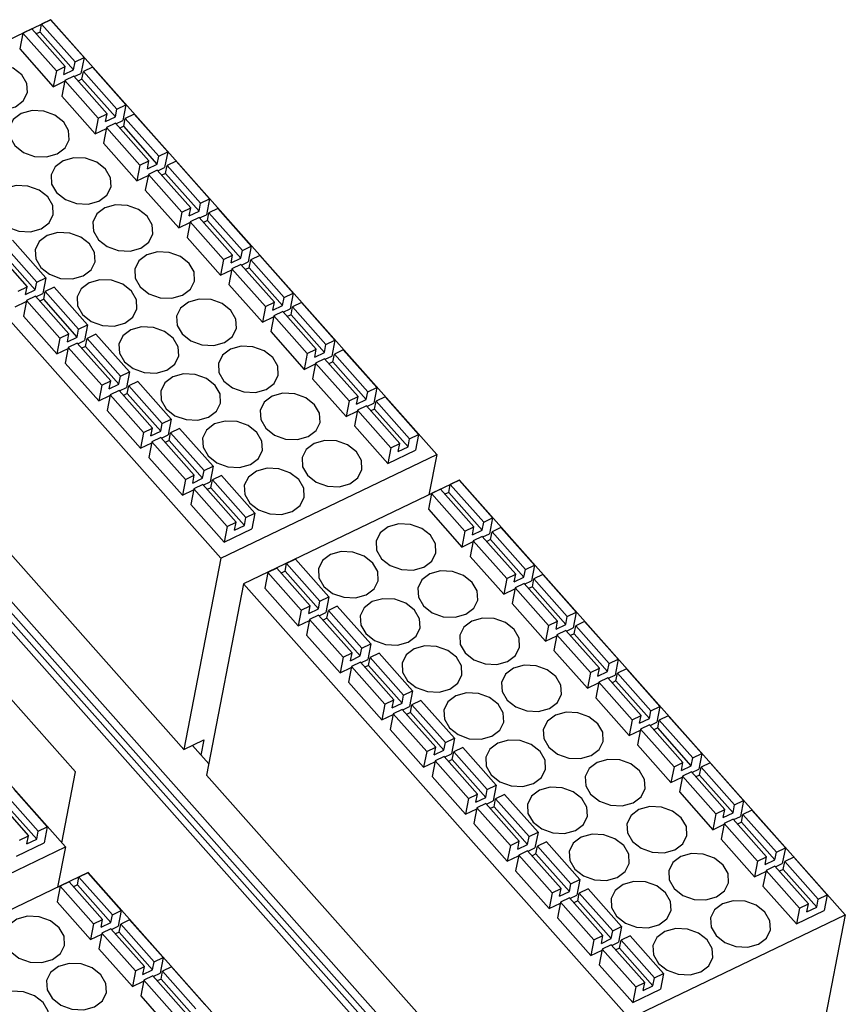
# Model space of a CAD drawing. Header units: millimetres. Extents: x 46 to 1057, y -1515 to -1121.
# Tile 14 of 63: x 160 to 201, y -1363 to -1314. Entities that reach past the tile are written whole.
import ezdxf

# ---------------------------------------------------------------- set-up
doc = ezdxf.new("R2010")
doc.units = ezdxf.units.MM

msp = doc.modelspace()

# ---------------------------------------------------------------- linework, layer by layer
at = {"linetype": 'Continuous', "lineweight": 25}
for p, q in [((161.724, -1314.343), (151.123, -1319.446)), ((161.199, -1314.954), (161.274, -1314.568)), ((161.714, -1314.356), (161.274, -1314.568)), ((162.917, -1316.42), (161.274, -1314.568)), ((163.357, -1316.208), (161.714, -1314.356)), ((180.68, -1335.708), (161.724, -1314.343)), ((160.353, -1315.011), (160.204, -1315.783)), ((160.793, -1314.799), (160.353, -1315.011)), ((160.353, -1315.011), (161.997, -1316.863)), ((160.793, -1314.799), (162.437, -1316.651)), ((161.199, -1314.954), (161.011, -1315.044)), ((162.842, -1316.806), (161.199, -1314.954)), ((160.204, -1315.783), (161.847, -1317.635)), ((162.842, -1316.806), (162.917, -1316.42)), ((162.917, -1316.42), (163.357, -1316.208)), ((163.357, -1316.208), (163.207, -1316.98)), ((161.997, -1316.863), (161.847, -1317.635)), ((161.997, -1316.863), (162.437, -1316.651)), ((162.362, -1317.037), (162.437, -1316.651)), ((162.362, -1317.037), (162.842, -1316.806)), ((162.872, -1317.142), (163.207, -1316.98)), ((163.253, -1317.269), (163.328, -1316.883)), ((163.768, -1316.671), (163.328, -1316.883)), ((164.971, -1318.735), (163.328, -1316.883)), ((165.411, -1318.523), (163.768, -1316.671)), ((161.847, -1317.635), (162.399, -1317.37)), ((162.407, -1317.326), (162.258, -1318.098)), ((162.847, -1317.114), (162.407, -1317.326)), ((162.407, -1317.326), (164.051, -1319.178)), ((162.847, -1317.114), (164.491, -1318.966)), ((163.253, -1317.269), (163.065, -1317.359)), ((164.896, -1319.121), (163.253, -1317.269)), ((162.258, -1318.098), (163.901, -1319.95)), ((164.971, -1318.735), (165.411, -1318.523)), ((165.411, -1318.523), (165.261, -1319.296)), ((164.051, -1319.178), (164.491, -1318.966)), ((164.416, -1319.352), (164.491, -1318.966)), ((164.896, -1319.121), (164.971, -1318.735)), ((165.822, -1318.986), (165.382, -1319.198)), ((167.465, -1320.838), (165.822, -1318.986)), ((151.123, -1319.446), (170.079, -1340.811)), ((164.051, -1319.178), (163.901, -1319.95)), ((164.416, -1319.352), (164.896, -1319.121)), ((164.901, -1319.429), (164.461, -1319.641)), ((164.901, -1319.429), (166.545, -1321.281)), ((164.926, -1319.457), (165.261, -1319.296)), ((165.307, -1319.584), (165.382, -1319.198)), ((167.025, -1321.05), (165.382, -1319.198)), ((163.901, -1319.95), (164.453, -1319.685)), ((164.461, -1319.641), (164.312, -1320.413)), ((164.461, -1319.641), (166.105, -1321.493)), ((165.307, -1319.584), (165.119, -1319.675)), ((166.95, -1321.436), (165.307, -1319.584)), ((164.312, -1320.413), (165.955, -1322.265)), ((167.025, -1321.05), (167.465, -1320.838)), ((167.465, -1320.838), (167.315, -1321.611)), ((166.105, -1321.493), (166.545, -1321.281)), ((166.47, -1321.667), (166.545, -1321.281)), ((166.95, -1321.436), (167.025, -1321.05)), ((167.876, -1321.301), (167.436, -1321.513)), ((169.519, -1323.153), (167.876, -1321.301)), ((166.105, -1321.493), (165.955, -1322.265)), ((166.47, -1321.667), (166.95, -1321.436)), ((166.955, -1321.744), (166.515, -1321.956)), ((166.955, -1321.744), (168.599, -1323.596)), ((166.98, -1321.772), (167.315, -1321.611)), ((167.361, -1321.899), (167.173, -1321.99)), ((167.361, -1321.899), (167.436, -1321.513)), ((169.004, -1323.751), (167.361, -1321.899)), ((169.079, -1323.365), (167.436, -1321.513)), ((165.955, -1322.265), (166.507, -1322)), ((166.515, -1321.956), (166.366, -1322.728)), ((166.515, -1321.956), (168.159, -1323.808)), ((166.366, -1322.728), (168.009, -1324.58)), ((169.004, -1323.751), (169.079, -1323.365)), ((169.079, -1323.365), (169.519, -1323.153)), ((169.519, -1323.153), (169.37, -1323.926)), ((168.159, -1323.808), (168.009, -1324.58)), ((168.159, -1323.808), (168.599, -1323.596)), ((168.524, -1323.982), (168.599, -1323.596)), ((168.524, -1323.982), (169.004, -1323.751)), ((169.415, -1324.214), (169.49, -1323.828)), ((169.93, -1323.616), (169.49, -1323.828)), ((171.133, -1325.68), (169.49, -1323.828)), ((171.573, -1325.469), (169.93, -1323.616)), ((168.009, -1324.58), (168.561, -1324.315)), ((168.569, -1324.271), (168.42, -1325.043)), ((169.01, -1324.059), (168.569, -1324.271)), ((168.569, -1324.271), (170.213, -1326.123)), ((169.01, -1324.059), (170.653, -1325.911)), ((169.034, -1324.087), (169.37, -1323.926)), ((169.415, -1324.214), (169.227, -1324.305)), ((171.058, -1326.067), (169.415, -1324.214)), ((161.478, -1327.024), (159.835, -1325.172)), ((168.42, -1325.043), (170.063, -1326.896)), ((158.915, -1325.615), (160.558, -1327.467)), ((160.963, -1327.622), (159.32, -1325.77)), ((161.038, -1327.236), (159.395, -1325.384)), ((171.058, -1326.067), (171.133, -1325.68)), ((171.133, -1325.68), (171.573, -1325.469)), ((171.573, -1325.469), (171.424, -1326.241)), ((170.213, -1326.123), (170.063, -1326.896)), ((170.213, -1326.123), (170.653, -1325.911)), ((170.578, -1326.298), (170.653, -1325.911)), ((170.578, -1326.298), (171.058, -1326.067)), ((171.088, -1326.402), (171.424, -1326.241)), ((171.469, -1326.53), (171.544, -1326.143)), ((171.984, -1325.932), (171.544, -1326.143)), ((173.187, -1327.995), (171.544, -1326.143)), ((173.627, -1327.784), (171.984, -1325.932)), ((170.063, -1326.896), (170.615, -1326.63)), ((170.623, -1326.586), (170.474, -1327.359)), ((171.064, -1326.374), (170.623, -1326.586)), ((170.623, -1326.586), (172.267, -1328.438)), ((171.064, -1326.374), (172.707, -1328.227)), ((171.469, -1326.53), (171.281, -1326.62)), ((173.112, -1328.382), (171.469, -1326.53)), ((160.963, -1327.622), (161.038, -1327.236)), ((161.038, -1327.236), (161.478, -1327.024)), ((161.478, -1327.024), (161.329, -1327.796)), ((160.118, -1327.679), (160.558, -1327.467)), ((160.483, -1327.853), (160.558, -1327.467)), ((160.483, -1327.853), (160.963, -1327.622)), ((161.374, -1328.085), (161.449, -1327.699)), ((161.889, -1327.487), (161.449, -1327.699)), ((163.092, -1329.551), (161.449, -1327.699)), ((163.532, -1329.339), (161.889, -1327.487)), ((170.474, -1327.359), (172.117, -1329.211)), ((146.691, -1328.175), (188.453, -1375.245)), ((159.969, -1328.451), (160.52, -1328.185)), ((160.529, -1328.142), (160.379, -1328.914)), ((160.969, -1327.93), (160.529, -1328.142)), ((160.529, -1328.142), (162.172, -1329.994)), ((160.969, -1327.93), (162.612, -1329.782)), ((160.993, -1327.958), (161.329, -1327.796)), ((161.374, -1328.085), (161.186, -1328.175)), ((163.017, -1329.937), (161.374, -1328.085)), ((173.112, -1328.382), (173.187, -1327.995)), ((173.187, -1327.995), (173.627, -1327.784)), ((173.627, -1327.784), (173.478, -1328.556)), ((187.799, -1375.972), (145.747, -1328.575)), ((146.053, -1328.454), (187.96, -1375.688)), ((188.152, -1375.475), (146.33, -1328.337)), ((172.267, -1328.438), (172.117, -1329.211)), ((172.267, -1328.438), (172.707, -1328.227)), ((172.632, -1328.613), (172.707, -1328.227)), ((172.632, -1328.613), (173.112, -1328.382)), ((173.118, -1328.69), (172.677, -1328.901)), ((173.118, -1328.69), (174.761, -1330.542)), ((173.142, -1328.717), (173.478, -1328.556)), ((173.523, -1328.845), (173.598, -1328.458)), ((174.038, -1328.247), (173.598, -1328.458)), ((175.241, -1330.311), (173.598, -1328.458)), ((175.681, -1330.099), (174.038, -1328.247)), ((149.307, -1328.842), (168.262, -1350.207)), ((160.379, -1328.914), (162.023, -1330.766)), ((172.117, -1329.211), (172.669, -1328.945)), ((172.677, -1328.901), (172.528, -1329.674)), ((172.677, -1328.901), (174.321, -1330.753)), ((173.523, -1328.845), (173.335, -1328.935)), ((175.166, -1330.697), (173.523, -1328.845)), ((163.017, -1329.937), (163.092, -1329.551)), ((163.092, -1329.551), (163.532, -1329.339)), ((163.532, -1329.339), (163.383, -1330.111)), ((162.172, -1329.994), (162.023, -1330.766)), ((162.172, -1329.994), (162.612, -1329.782)), ((162.537, -1330.168), (162.612, -1329.782)), ((162.537, -1330.168), (163.017, -1329.937)), ((163.047, -1330.273), (163.383, -1330.111)), ((163.428, -1330.4), (163.503, -1330.014)), ((163.943, -1329.802), (163.503, -1330.014)), ((165.146, -1331.866), (163.503, -1330.014)), ((165.586, -1331.654), (163.943, -1329.802)), ((172.528, -1329.674), (174.171, -1331.526)), ((175.241, -1330.311), (175.681, -1330.099)), ((175.681, -1330.099), (175.532, -1330.871)), ((162.023, -1330.766), (162.574, -1330.5)), ((162.583, -1330.457), (162.433, -1331.229)), ((163.023, -1330.245), (162.583, -1330.457)), ((162.583, -1330.457), (164.226, -1332.309)), ((163.023, -1330.245), (164.666, -1332.097)), ((163.428, -1330.4), (163.241, -1330.49)), ((165.071, -1332.252), (163.428, -1330.4)), ((174.321, -1330.753), (174.761, -1330.542)), ((174.686, -1330.928), (174.761, -1330.542)), ((175.166, -1330.697), (175.241, -1330.311)), ((176.092, -1330.562), (175.652, -1330.774)), ((177.735, -1332.414), (176.092, -1330.562)), ((174.321, -1330.753), (174.171, -1331.526)), ((174.686, -1330.928), (175.166, -1330.697)), ((175.172, -1331.005), (174.732, -1331.216)), ((175.172, -1331.005), (176.815, -1332.857)), ((175.196, -1331.032), (175.532, -1330.871)), ((175.577, -1331.16), (175.652, -1330.774)), ((177.295, -1332.626), (175.652, -1330.774)), ((162.433, -1331.229), (164.077, -1333.081)), ((174.171, -1331.526), (174.723, -1331.26)), ((174.732, -1331.216), (174.582, -1331.989)), ((174.732, -1331.216), (176.375, -1333.069)), ((175.577, -1331.16), (175.389, -1331.25)), ((177.22, -1333.012), (175.577, -1331.16)), ((165.071, -1332.252), (165.146, -1331.866)), ((165.146, -1331.866), (165.586, -1331.654)), ((165.586, -1331.654), (165.437, -1332.426)), ((174.582, -1331.989), (176.225, -1333.841)), ((164.226, -1332.309), (164.077, -1333.081)), ((164.226, -1332.309), (164.666, -1332.097)), ((164.591, -1332.483), (164.666, -1332.097)), ((164.591, -1332.483), (165.071, -1332.252)), ((165.077, -1332.56), (164.637, -1332.772)), ((165.077, -1332.56), (166.72, -1334.412)), ((165.101, -1332.588), (165.437, -1332.426)), ((165.482, -1332.715), (165.557, -1332.329)), ((165.997, -1332.117), (165.557, -1332.329)), ((167.2, -1334.181), (165.557, -1332.329)), ((167.64, -1333.969), (165.997, -1332.117)), ((177.295, -1332.626), (177.735, -1332.414)), ((177.735, -1332.414), (177.586, -1333.186)), ((164.077, -1333.081), (164.628, -1332.816)), ((164.637, -1332.772), (164.487, -1333.544)), ((164.637, -1332.772), (166.28, -1334.624)), ((165.482, -1332.715), (165.295, -1332.805)), ((167.125, -1334.567), (165.482, -1332.715)), ((176.375, -1333.069), (176.815, -1332.857)), ((176.74, -1333.243), (176.815, -1332.857)), ((176.74, -1333.243), (177.22, -1333.012)), ((177.22, -1333.012), (177.295, -1332.626)), ((178.146, -1332.877), (177.706, -1333.089)), ((179.789, -1334.729), (178.146, -1332.877)), ((176.375, -1333.069), (176.225, -1333.841)), ((177.226, -1333.32), (176.786, -1333.532)), ((177.226, -1333.32), (178.869, -1335.172)), ((177.25, -1333.348), (177.586, -1333.186)), ((177.631, -1333.475), (177.443, -1333.565)), ((177.631, -1333.475), (177.706, -1333.089)), ((179.274, -1335.327), (177.631, -1333.475)), ((179.349, -1334.941), (177.706, -1333.089)), ((162.439, -1354.995), (143.483, -1333.63)), ((164.487, -1333.544), (166.131, -1335.396)), ((167.2, -1334.181), (167.64, -1333.969)), ((167.64, -1333.969), (167.491, -1334.741)), ((176.225, -1333.841), (176.777, -1333.575)), ((176.786, -1333.532), (176.636, -1334.304)), ((176.786, -1333.532), (178.429, -1335.384)), ((166.28, -1334.624), (166.72, -1334.412)), ((166.645, -1334.798), (166.72, -1334.412)), ((167.125, -1334.567), (167.2, -1334.181)), ((168.051, -1334.432), (167.611, -1334.644)), ((169.694, -1336.284), (168.051, -1334.432)), ((176.636, -1334.304), (178.279, -1336.156)), ((166.28, -1334.624), (166.131, -1335.396)), ((166.645, -1334.798), (167.125, -1334.567)), ((167.131, -1334.875), (166.691, -1335.087)), ((167.131, -1334.875), (168.774, -1336.727)), ((167.155, -1334.903), (167.491, -1334.741)), ((167.536, -1335.03), (167.611, -1334.644)), ((169.254, -1336.496), (167.611, -1334.644)), ((179.274, -1335.327), (179.349, -1334.941)), ((179.349, -1334.941), (179.789, -1334.729)), ((179.789, -1334.729), (179.64, -1335.501)), ((166.131, -1335.396), (166.682, -1335.131)), ((166.691, -1335.087), (166.541, -1335.859)), ((166.691, -1335.087), (168.334, -1336.939)), ((167.536, -1335.03), (167.349, -1335.12)), ((169.179, -1336.882), (167.536, -1335.03)), ((178.429, -1335.384), (178.279, -1336.156)), ((178.429, -1335.384), (178.869, -1335.172)), ((178.794, -1335.558), (178.869, -1335.172)), ((178.794, -1335.558), (179.274, -1335.327)), ((166.541, -1335.859), (168.185, -1337.711)), ((170.079, -1340.811), (180.68, -1335.708)), ((178.279, -1336.156), (179.64, -1335.501)), ((180.68, -1335.708), (180.298, -1337.686)), ((169.254, -1336.496), (169.694, -1336.284)), ((169.694, -1336.284), (169.545, -1337.057)), ((168.334, -1336.939), (168.774, -1336.727)), ((168.699, -1337.113), (168.774, -1336.727)), ((168.699, -1337.113), (169.179, -1336.882)), ((169.179, -1336.882), (169.254, -1336.496)), ((170.105, -1336.747), (169.665, -1336.959)), ((171.748, -1338.599), (170.105, -1336.747)), ((168.334, -1336.939), (168.185, -1337.711)), ((169.185, -1337.19), (168.745, -1337.402)), ((169.185, -1337.19), (170.828, -1339.042)), ((169.209, -1337.218), (169.545, -1337.057)), ((169.59, -1337.345), (169.403, -1337.436)), ((169.59, -1337.345), (169.665, -1336.959)), ((171.233, -1339.197), (169.59, -1337.345)), ((171.308, -1338.811), (169.665, -1336.959)), ((181.795, -1336.965), (171.194, -1342.068)), ((181.269, -1337.576), (181.344, -1337.19)), ((181.784, -1336.978), (181.344, -1337.19)), ((182.987, -1339.042), (181.344, -1337.19)), ((183.427, -1338.83), (181.784, -1336.978)), ((200.75, -1358.33), (181.795, -1336.965)), ((168.185, -1337.711), (168.736, -1337.446)), ((168.745, -1337.402), (168.595, -1338.174)), ((168.745, -1337.402), (170.388, -1339.254)), ((180.424, -1337.633), (180.275, -1338.405)), ((180.864, -1337.421), (180.424, -1337.633)), ((180.424, -1337.633), (182.067, -1339.485)), ((180.864, -1337.421), (182.507, -1339.273)), ((181.269, -1337.576), (181.082, -1337.666)), ((182.913, -1339.428), (181.269, -1337.576)), ((162.933, -1351.31), (151.079, -1337.949)), ((168.595, -1338.174), (170.239, -1340.026)), ((171.233, -1339.197), (171.308, -1338.811)), ((171.308, -1338.811), (171.748, -1338.599)), ((171.748, -1338.599), (171.599, -1339.372)), ((180.275, -1338.405), (181.918, -1340.257)), ((182.987, -1339.042), (183.427, -1338.83)), ((183.427, -1338.83), (183.278, -1339.602)), ((170.388, -1339.254), (170.239, -1340.026)), ((170.388, -1339.254), (170.828, -1339.042)), ((170.753, -1339.428), (170.828, -1339.042)), ((170.753, -1339.428), (171.233, -1339.197)), ((182.067, -1339.485), (182.507, -1339.273)), ((182.433, -1339.659), (182.507, -1339.273)), ((182.913, -1339.428), (182.987, -1339.042)), ((183.838, -1339.293), (183.398, -1339.505)), ((185.481, -1341.145), (183.838, -1339.293)), ((170.239, -1340.026), (171.599, -1339.372)), ((182.067, -1339.485), (181.918, -1340.257)), ((182.433, -1339.659), (182.913, -1339.428)), ((182.918, -1339.736), (182.478, -1339.948)), ((182.918, -1339.736), (184.561, -1341.588)), ((182.943, -1339.764), (183.278, -1339.602)), ((183.324, -1339.891), (183.398, -1339.505)), ((185.041, -1341.357), (183.398, -1339.505)), ((181.918, -1340.257), (182.47, -1339.991)), ((182.478, -1339.948), (182.329, -1340.72)), ((182.478, -1339.948), (184.121, -1341.8)), ((183.324, -1339.891), (183.136, -1339.981)), ((184.967, -1341.743), (183.324, -1339.891)), ((182.329, -1340.72), (183.972, -1342.572)), ((170.079, -1340.811), (168.262, -1350.207)), ((173.229, -1341.446), (173.303, -1341.06)), ((173.743, -1340.848), (173.303, -1341.06)), ((174.947, -1342.912), (173.303, -1341.06)), ((175.387, -1342.7), (173.743, -1340.848)), ((185.041, -1341.357), (185.481, -1341.145)), ((185.481, -1341.145), (185.332, -1341.917)), ((172.383, -1341.503), (172.234, -1342.275)), ((172.823, -1341.291), (172.383, -1341.503)), ((172.383, -1341.503), (174.027, -1343.355)), ((172.823, -1341.291), (174.467, -1343.143)), ((173.229, -1341.446), (173.041, -1341.537)), ((174.872, -1343.298), (173.229, -1341.446)), ((184.121, -1341.8), (184.561, -1341.588)), ((184.487, -1341.974), (184.561, -1341.588)), ((184.487, -1341.974), (184.967, -1341.743)), ((184.967, -1341.743), (185.041, -1341.357)), ((185.892, -1341.608), (185.452, -1341.82)), ((187.535, -1343.46), (185.892, -1341.608)), ((171.194, -1342.068), (169.378, -1351.464)), ((171.194, -1342.068), (190.149, -1363.433)), ((184.121, -1341.8), (183.972, -1342.572)), ((184.972, -1342.051), (184.532, -1342.263)), ((184.972, -1342.051), (186.615, -1343.903)), ((184.997, -1342.079), (185.332, -1341.917)), ((185.378, -1342.206), (185.19, -1342.296)), ((185.378, -1342.206), (185.452, -1341.82)), ((187.021, -1344.058), (185.378, -1342.206)), ((187.095, -1343.672), (185.452, -1341.82)), ((172.234, -1342.275), (173.877, -1344.127)), ((174.947, -1342.912), (175.387, -1342.7)), ((175.387, -1342.7), (175.237, -1343.473)), ((183.972, -1342.572), (184.524, -1342.307)), ((184.532, -1342.263), (184.383, -1343.035)), ((184.532, -1342.263), (186.175, -1344.115)), ((174.027, -1343.355), (174.467, -1343.143)), ((174.392, -1343.529), (174.467, -1343.143)), ((174.872, -1343.298), (174.947, -1342.912)), ((175.797, -1343.163), (175.357, -1343.375)), ((177.441, -1345.016), (175.797, -1343.163)), ((184.383, -1343.035), (186.026, -1344.887)), ((174.027, -1343.355), (173.877, -1344.127)), ((174.392, -1343.529), (174.872, -1343.298)), ((174.877, -1343.606), (174.437, -1343.818)), ((174.877, -1343.606), (176.521, -1345.458)), ((174.902, -1343.634), (175.237, -1343.473)), ((175.283, -1343.761), (175.357, -1343.375)), ((177.001, -1345.227), (175.357, -1343.375)), ((187.021, -1344.058), (187.095, -1343.672)), ((187.095, -1343.672), (187.535, -1343.46)), ((187.535, -1343.46), (187.386, -1344.232)), ((173.877, -1344.127), (174.429, -1343.862)), ((174.437, -1343.818), (174.288, -1344.59)), ((174.437, -1343.818), (176.081, -1345.67)), ((175.283, -1343.761), (175.095, -1343.852)), ((176.926, -1345.613), (175.283, -1343.761)), ((186.175, -1344.115), (186.026, -1344.887)), ((186.175, -1344.115), (186.615, -1343.903)), ((186.541, -1344.289), (186.615, -1343.903)), ((186.541, -1344.289), (187.021, -1344.058)), ((187.432, -1344.521), (187.506, -1344.135)), ((187.946, -1343.923), (187.506, -1344.135)), ((189.149, -1345.987), (187.506, -1344.135)), ((189.589, -1345.775), (187.946, -1343.923)), ((174.288, -1344.59), (175.931, -1346.442)), ((186.026, -1344.887), (186.578, -1344.622)), ((186.586, -1344.578), (186.437, -1345.35)), ((187.026, -1344.366), (186.586, -1344.578)), ((186.586, -1344.578), (188.229, -1346.43)), ((187.026, -1344.366), (188.669, -1346.218)), ((187.051, -1344.394), (187.386, -1344.232)), ((187.432, -1344.521), (187.244, -1344.611)), ((189.075, -1346.373), (187.432, -1344.521)), ((177.001, -1345.227), (177.441, -1345.016)), ((177.441, -1345.016), (177.291, -1345.788)), ((176.081, -1345.67), (176.521, -1345.458)), ((176.446, -1345.845), (176.521, -1345.458)), ((176.446, -1345.845), (176.926, -1345.613)), ((176.926, -1345.613), (177.001, -1345.227)), ((177.851, -1345.479), (177.411, -1345.69)), ((179.495, -1347.331), (177.851, -1345.479)), ((186.437, -1345.35), (188.08, -1347.202)), ((176.081, -1345.67), (175.931, -1346.442)), ((176.931, -1345.921), (176.491, -1346.133)), ((176.931, -1345.921), (178.575, -1347.773)), ((176.956, -1345.949), (177.291, -1345.788)), ((177.337, -1346.076), (177.149, -1346.167)), ((177.337, -1346.076), (177.411, -1345.69)), ((178.98, -1347.929), (177.337, -1346.076)), ((179.055, -1347.542), (177.411, -1345.69)), ((189.075, -1346.373), (189.149, -1345.987)), ((189.149, -1345.987), (189.589, -1345.775)), ((189.589, -1345.775), (189.44, -1346.548)), ((175.931, -1346.442), (176.483, -1346.177)), ((176.491, -1346.133), (176.342, -1346.905)), ((176.491, -1346.133), (178.135, -1347.985)), ((188.229, -1346.43), (188.08, -1347.202)), ((188.229, -1346.43), (188.669, -1346.218)), ((188.595, -1346.604), (188.669, -1346.218)), ((188.595, -1346.604), (189.075, -1346.373)), ((189.105, -1346.709), (189.44, -1346.548)), ((189.486, -1346.836), (189.56, -1346.45)), ((190, -1346.238), (189.56, -1346.45)), ((191.203, -1348.302), (189.56, -1346.45)), ((191.643, -1348.09), (190, -1346.238)), ((176.342, -1346.905), (177.985, -1348.758)), ((188.08, -1347.202), (188.632, -1346.937)), ((188.64, -1346.893), (188.491, -1347.665)), ((189.08, -1346.681), (188.64, -1346.893)), ((188.64, -1346.893), (190.283, -1348.745)), ((189.08, -1346.681), (190.723, -1348.533)), ((189.486, -1346.836), (189.298, -1346.927)), ((191.129, -1348.688), (189.486, -1346.836)), ((178.98, -1347.929), (179.055, -1347.542)), ((179.055, -1347.542), (179.495, -1347.331)), ((179.495, -1347.331), (179.345, -1348.103)), ((178.135, -1347.985), (177.985, -1348.758)), ((178.135, -1347.985), (178.575, -1347.773)), ((178.5, -1348.16), (178.575, -1347.773)), ((178.5, -1348.16), (178.98, -1347.929)), ((179.391, -1348.392), (179.465, -1348.005)), ((179.905, -1347.794), (179.465, -1348.005)), ((181.109, -1349.858), (179.465, -1348.005)), ((181.549, -1349.646), (179.905, -1347.794)), ((188.491, -1347.665), (190.134, -1349.517)), ((177.985, -1348.758), (178.537, -1348.492)), ((178.545, -1348.448), (178.396, -1349.221)), ((178.985, -1348.237), (178.545, -1348.448)), ((178.545, -1348.448), (180.189, -1350.3)), ((178.985, -1348.237), (180.629, -1350.089)), ((179.01, -1348.264), (179.345, -1348.103)), ((179.391, -1348.392), (179.203, -1348.482)), ((181.034, -1350.244), (179.391, -1348.392)), ((191.129, -1348.688), (191.203, -1348.302)), ((191.203, -1348.302), (191.643, -1348.09)), ((191.643, -1348.09), (191.494, -1348.863)), ((190.283, -1348.745), (190.134, -1349.517)), ((190.283, -1348.745), (190.723, -1348.533)), ((190.649, -1348.919), (190.723, -1348.533)), ((190.649, -1348.919), (191.129, -1348.688)), ((191.134, -1348.996), (190.694, -1349.208)), ((191.134, -1348.996), (192.777, -1350.848)), ((191.159, -1349.024), (191.494, -1348.863)), ((191.54, -1349.151), (191.614, -1348.765)), ((192.054, -1348.553), (191.614, -1348.765)), ((193.257, -1350.617), (191.614, -1348.765)), ((193.697, -1350.405), (192.054, -1348.553)), ((178.396, -1349.221), (180.039, -1351.073)), ((190.134, -1349.517), (190.686, -1349.252)), ((190.694, -1349.208), (190.545, -1349.98)), ((190.694, -1349.208), (192.337, -1351.06)), ((191.54, -1349.151), (191.352, -1349.242)), ((193.183, -1351.003), (191.54, -1349.151)), ((168.262, -1350.207), (169.243, -1349.735)), ((169.243, -1349.735), (169.099, -1350.48)), ((181.034, -1350.244), (181.109, -1349.858)), ((181.109, -1349.858), (181.549, -1349.646)), ((181.549, -1349.646), (181.399, -1350.418)), ((190.545, -1349.98), (192.188, -1351.832)), ((168.679, -1350.007), (169.484, -1350.914)), ((180.189, -1350.3), (180.039, -1351.073)), ((180.189, -1350.3), (180.629, -1350.089)), ((180.554, -1350.475), (180.629, -1350.089)), ((180.554, -1350.475), (181.034, -1350.244)), ((181.064, -1350.579), (181.399, -1350.418)), ((181.445, -1350.707), (181.519, -1350.321)), ((181.959, -1350.109), (181.519, -1350.321)), ((183.163, -1352.173), (181.519, -1350.321)), ((183.603, -1351.961), (181.959, -1350.109)), ((193.257, -1350.617), (193.697, -1350.405)), ((193.697, -1350.405), (193.548, -1351.178)), ((180.039, -1351.073), (180.591, -1350.807)), ((180.599, -1350.763), (180.45, -1351.536)), ((181.039, -1350.552), (180.599, -1350.763)), ((180.599, -1350.763), (182.243, -1352.616)), ((181.039, -1350.552), (182.683, -1352.404)), ((181.445, -1350.707), (181.257, -1350.797)), ((183.088, -1352.559), (181.445, -1350.707)), ((192.337, -1351.06), (192.777, -1350.848)), ((192.703, -1351.234), (192.777, -1350.848)), ((193.183, -1351.003), (193.257, -1350.617)), ((194.108, -1350.868), (193.668, -1351.08)), ((195.751, -1352.721), (194.108, -1350.868)), ((162.26, -1354.793), (162.933, -1351.31)), ((192.337, -1351.06), (192.188, -1351.832)), ((192.703, -1351.234), (193.183, -1351.003)), ((193.188, -1351.311), (192.748, -1351.523)), ((193.188, -1351.311), (194.831, -1353.163)), ((193.213, -1351.339), (193.548, -1351.178)), ((193.594, -1351.466), (193.668, -1351.08)), ((195.311, -1352.932), (193.668, -1351.08)), ((169.378, -1351.464), (188.333, -1372.829)), ((180.45, -1351.536), (182.093, -1353.388)), ((192.188, -1351.832), (192.74, -1351.567)), ((192.748, -1351.523), (192.599, -1352.295)), ((192.748, -1351.523), (194.391, -1353.375)), ((193.594, -1351.466), (193.406, -1351.557)), ((195.237, -1353.319), (193.594, -1351.466)), ((161.108, -1354.227), (159.465, -1352.375)), ((161.548, -1354.015), (159.905, -1352.163)), ((183.088, -1352.559), (183.163, -1352.173)), ((183.163, -1352.173), (183.603, -1351.961)), ((183.603, -1351.961), (183.453, -1352.733)), ((192.599, -1352.295), (194.242, -1354.148)), ((158.985, -1352.606), (160.628, -1354.458)), ((161.033, -1354.613), (159.39, -1352.761)), ((182.243, -1352.616), (182.093, -1353.388)), ((182.243, -1352.616), (182.683, -1352.404)), ((182.608, -1352.79), (182.683, -1352.404)), ((182.608, -1352.79), (183.088, -1352.559)), ((183.093, -1352.867), (182.653, -1353.079)), ((183.093, -1352.867), (184.737, -1354.719)), ((183.118, -1352.894), (183.453, -1352.733)), ((183.499, -1353.022), (183.573, -1352.636)), ((184.013, -1352.424), (183.573, -1352.636)), ((185.217, -1354.488), (183.573, -1352.636)), ((185.657, -1354.276), (184.013, -1352.424)), ((195.311, -1352.932), (195.751, -1352.721)), ((195.751, -1352.721), (195.602, -1353.493)), ((182.093, -1353.388), (182.645, -1353.122)), ((182.653, -1353.079), (182.504, -1353.851)), ((182.653, -1353.079), (184.297, -1354.931)), ((183.499, -1353.022), (183.311, -1353.112)), ((185.142, -1354.874), (183.499, -1353.022)), ((194.391, -1353.375), (194.831, -1353.163)), ((194.757, -1353.55), (194.831, -1353.163)), ((194.757, -1353.55), (195.237, -1353.319)), ((195.237, -1353.319), (195.311, -1352.932)), ((196.162, -1353.184), (195.722, -1353.395)), ((197.805, -1355.036), (196.162, -1353.184)), ((182.504, -1353.851), (184.147, -1355.703)), ((194.391, -1353.375), (194.242, -1354.148)), ((194.802, -1353.838), (194.653, -1354.611)), ((195.242, -1353.626), (194.802, -1353.838)), ((194.802, -1353.838), (196.445, -1355.69)), ((195.242, -1353.626), (196.885, -1355.479)), ((195.267, -1353.654), (195.602, -1353.493)), ((195.648, -1353.782), (195.46, -1353.872)), ((195.648, -1353.782), (195.722, -1353.395)), ((197.291, -1355.634), (195.648, -1353.782)), ((197.365, -1355.247), (195.722, -1353.395)), ((161.033, -1354.613), (161.108, -1354.227)), ((161.108, -1354.227), (161.548, -1354.015)), ((161.548, -1354.015), (161.399, -1354.788)), ((185.217, -1354.488), (185.657, -1354.276)), ((185.657, -1354.276), (185.507, -1355.048)), ((194.242, -1354.148), (194.794, -1353.882)), ((160.039, -1355.442), (161.399, -1354.788)), ((160.188, -1354.67), (160.628, -1354.458)), ((160.553, -1354.844), (160.628, -1354.458)), ((160.553, -1354.844), (161.033, -1354.613)), ((184.297, -1354.931), (184.737, -1354.719)), ((184.662, -1355.105), (184.737, -1354.719)), ((185.142, -1354.874), (185.217, -1354.488)), ((186.068, -1354.739), (185.627, -1354.951)), ((187.711, -1356.591), (186.068, -1354.739)), ((194.653, -1354.611), (196.296, -1356.463)), ((155.209, -1358.475), (162.439, -1354.995)), ((162.439, -1354.995), (162.057, -1356.972)), ((184.297, -1354.931), (184.147, -1355.703)), ((184.662, -1355.105), (185.142, -1354.874)), ((185.147, -1355.182), (184.707, -1355.394)), ((185.147, -1355.182), (186.791, -1357.034)), ((185.172, -1355.21), (185.507, -1355.048)), ((185.553, -1355.337), (185.627, -1354.951)), ((187.271, -1356.803), (185.627, -1354.951)), ((197.291, -1355.634), (197.365, -1355.247)), ((197.365, -1355.247), (197.805, -1355.036)), ((197.805, -1355.036), (197.656, -1355.808)), ((184.147, -1355.703), (184.699, -1355.437)), ((184.707, -1355.394), (184.558, -1356.166)), ((184.707, -1355.394), (186.351, -1357.246)), ((185.553, -1355.337), (185.365, -1355.427)), ((187.196, -1357.189), (185.553, -1355.337)), ((196.445, -1355.69), (196.296, -1356.463)), ((196.445, -1355.69), (196.885, -1355.479)), ((196.811, -1355.865), (196.885, -1355.479)), ((196.811, -1355.865), (197.291, -1355.634)), ((197.702, -1356.097), (197.776, -1355.711)), ((198.216, -1355.499), (197.776, -1355.711)), ((199.419, -1357.563), (197.776, -1355.711)), ((199.859, -1357.351), (198.216, -1355.499)), ((163.554, -1356.252), (156.324, -1359.732)), ((163.543, -1356.264), (163.103, -1356.476)), ((165.187, -1358.116), (163.543, -1356.264)), ((182.51, -1377.617), (163.554, -1356.252)), ((184.558, -1356.166), (186.201, -1358.018)), ((196.296, -1356.463), (196.848, -1356.197)), ((196.856, -1356.153), (196.707, -1356.926)), ((197.296, -1355.942), (196.856, -1356.153)), ((196.856, -1356.153), (198.499, -1358.005)), ((197.296, -1355.942), (198.939, -1357.794)), ((197.321, -1355.969), (197.656, -1355.808)), ((197.702, -1356.097), (197.514, -1356.187)), ((199.345, -1357.949), (197.702, -1356.097)), ((162.623, -1356.707), (162.183, -1356.919)), ((162.623, -1356.707), (164.267, -1358.559)), ((163.029, -1356.862), (163.103, -1356.476)), ((164.747, -1358.328), (163.103, -1356.476)), ((187.271, -1356.803), (187.711, -1356.591)), ((187.711, -1356.591), (187.561, -1357.363)), ((162.183, -1356.919), (162.034, -1357.691)), ((162.183, -1356.919), (163.827, -1358.771)), ((163.029, -1356.862), (162.841, -1356.952)), ((164.672, -1358.714), (163.029, -1356.862)), ((186.351, -1357.246), (186.791, -1357.034)), ((186.716, -1357.42), (186.791, -1357.034)), ((186.716, -1357.42), (187.196, -1357.189)), ((187.196, -1357.189), (187.271, -1356.803)), ((188.122, -1357.054), (187.681, -1357.266)), ((189.765, -1358.906), (188.122, -1357.054)), ((196.707, -1356.926), (198.35, -1358.778)), ((162.034, -1357.691), (163.677, -1359.543)), ((186.351, -1357.246), (186.201, -1358.018)), ((186.761, -1357.709), (186.612, -1358.481)), ((187.201, -1357.497), (186.761, -1357.709)), ((186.761, -1357.709), (188.405, -1359.561)), ((187.201, -1357.497), (188.845, -1359.349)), ((187.226, -1357.525), (187.561, -1357.363)), ((187.607, -1357.652), (187.419, -1357.742)), ((187.607, -1357.652), (187.681, -1357.266)), ((189.25, -1359.504), (187.607, -1357.652)), ((189.325, -1359.118), (187.681, -1357.266)), ((199.345, -1357.949), (199.419, -1357.563)), ((199.419, -1357.563), (199.859, -1357.351)), ((199.859, -1357.351), (199.71, -1358.123)), ((164.747, -1358.328), (165.187, -1358.116)), ((165.187, -1358.116), (165.037, -1358.889)), ((186.201, -1358.018), (186.753, -1357.752)), ((198.499, -1358.005), (198.35, -1358.778)), ((198.35, -1358.778), (199.71, -1358.123)), ((198.499, -1358.005), (198.939, -1357.794)), ((198.865, -1358.18), (198.939, -1357.794)), ((198.865, -1358.18), (199.345, -1357.949)), ((163.827, -1358.771), (164.267, -1358.559)), ((164.192, -1358.945), (164.267, -1358.559)), ((164.672, -1358.714), (164.747, -1358.328)), ((165.597, -1358.579), (165.157, -1358.791)), ((167.241, -1360.431), (165.597, -1358.579)), ((186.612, -1358.481), (188.255, -1360.333)), ((190.149, -1363.433), (200.75, -1358.33)), ((200.75, -1358.33), (198.934, -1367.726)), ((163.827, -1358.771), (163.677, -1359.543)), ((164.192, -1358.945), (164.672, -1358.714)), ((164.677, -1359.022), (164.237, -1359.234)), ((164.677, -1359.022), (166.321, -1360.874)), ((164.702, -1359.05), (165.037, -1358.889)), ((165.083, -1359.177), (165.157, -1358.791)), ((166.801, -1360.643), (165.157, -1358.791)), ((189.25, -1359.504), (189.325, -1359.118)), ((189.325, -1359.118), (189.765, -1358.906)), ((189.765, -1358.906), (189.615, -1359.678)), ((163.677, -1359.543), (164.229, -1359.278)), ((164.237, -1359.234), (164.088, -1360.006)), ((164.237, -1359.234), (165.881, -1361.086)), ((165.083, -1359.177), (164.895, -1359.268)), ((166.726, -1361.029), (165.083, -1359.177)), ((188.405, -1359.561), (188.255, -1360.333)), ((188.405, -1359.561), (188.845, -1359.349)), ((188.77, -1359.735), (188.845, -1359.349)), ((188.77, -1359.735), (189.25, -1359.504)), ((189.661, -1359.967), (189.735, -1359.581)), ((190.176, -1359.369), (189.735, -1359.581)), ((191.379, -1361.433), (189.735, -1359.581)), ((191.819, -1361.221), (190.176, -1359.369)), ((164.088, -1360.006), (165.731, -1361.858)), ((188.255, -1360.333), (188.807, -1360.068)), ((188.815, -1360.024), (188.666, -1360.796)), ((189.255, -1359.812), (188.815, -1360.024)), ((188.815, -1360.024), (190.459, -1361.876)), ((189.255, -1359.812), (190.899, -1361.664)), ((189.28, -1359.84), (189.615, -1359.678)), ((189.661, -1359.967), (189.473, -1360.057)), ((191.304, -1361.819), (189.661, -1359.967)), ((166.801, -1360.643), (167.241, -1360.431)), ((167.241, -1360.431), (167.091, -1361.204)), ((165.881, -1361.086), (165.731, -1361.858)), ((165.881, -1361.086), (166.321, -1360.874)), ((166.246, -1361.26), (166.321, -1360.874)), ((166.246, -1361.26), (166.726, -1361.029)), ((166.726, -1361.029), (166.801, -1360.643)), ((167.137, -1361.492), (167.211, -1361.106)), ((167.651, -1360.894), (167.211, -1361.106)), ((168.855, -1362.958), (167.211, -1361.106)), ((169.295, -1362.746), (167.651, -1360.894)), ((188.666, -1360.796), (190.309, -1362.648)), ((165.731, -1361.858), (166.283, -1361.593)), ((166.291, -1361.549), (166.142, -1362.321)), ((166.731, -1361.337), (166.291, -1361.549)), ((166.291, -1361.549), (167.935, -1363.401)), ((166.731, -1361.337), (168.375, -1363.189)), ((166.756, -1361.365), (167.091, -1361.204)), ((167.137, -1361.492), (166.949, -1361.583)), ((168.78, -1363.344), (167.137, -1361.492)), ((191.304, -1361.819), (191.379, -1361.433)), ((191.379, -1361.433), (191.819, -1361.221)), ((191.819, -1361.221), (191.669, -1361.993)), ((190.459, -1361.876), (190.309, -1362.648)), ((190.309, -1362.648), (191.669, -1361.993)), ((190.459, -1361.876), (190.899, -1361.664)), ((190.824, -1362.05), (190.899, -1361.664)), ((190.824, -1362.05), (191.304, -1361.819)), ((166.142, -1362.321), (167.785, -1364.173))]:
    msp.add_line(p, q, dxfattribs=at)
at = {"linetype": 'Continuous', "lineweight": 25, "flags": 128}
for points in [[(158.221, -1316.643), (157.829, -1316.94), (157.63, -1317.342), (157.656, -1317.789), (157.901, -1318.213), (158.33, -1318.549), (158.875, -1318.745), (159.456, -1318.773), (159.982, -1318.627), (160.374, -1318.331), (160.573, -1317.928), (160.547, -1317.481), (160.302, -1317.058), (159.873, -1316.722), (159.328, -1316.525), (158.748, -1316.498), (158.221, -1316.643)], [(160.275, -1318.958), (159.883, -1319.255), (159.685, -1319.657), (159.71, -1320.104), (159.955, -1320.528), (160.384, -1320.864), (160.929, -1321.06), (161.51, -1321.088), (162.036, -1320.943), (162.428, -1320.646), (162.627, -1320.244), (162.601, -1319.796), (162.356, -1319.373), (161.927, -1319.037), (161.382, -1318.84), (160.802, -1318.813), (160.275, -1318.958)], [(162.329, -1321.273), (161.937, -1321.57), (161.739, -1321.972), (161.764, -1322.42), (162.009, -1322.843), (162.438, -1323.179), (162.983, -1323.376), (163.564, -1323.403), (164.09, -1323.258), (164.482, -1322.961), (164.681, -1322.559), (164.655, -1322.111), (164.41, -1321.688), (163.981, -1321.352), (163.436, -1321.155), (162.856, -1321.128), (162.329, -1321.273)], [(159.497, -1322.637), (159.105, -1322.933), (158.906, -1323.336), (158.932, -1323.783), (159.177, -1324.206), (159.605, -1324.542), (160.151, -1324.739), (160.731, -1324.767), (161.258, -1324.621), (161.65, -1324.324), (161.848, -1323.922), (161.823, -1323.475), (161.577, -1323.051), (161.149, -1322.715), (160.603, -1322.519), (160.023, -1322.491), (159.497, -1322.637)], [(164.383, -1323.588), (163.991, -1323.885), (163.793, -1324.287), (163.818, -1324.735), (164.063, -1325.158), (164.492, -1325.494), (165.037, -1325.691), (165.618, -1325.718), (166.144, -1325.573), (166.536, -1325.276), (166.735, -1324.874), (166.709, -1324.427), (166.464, -1324.003), (166.035, -1323.667), (165.49, -1323.471), (164.91, -1323.443), (164.383, -1323.588)], [(161.551, -1324.952), (161.159, -1325.248), (160.96, -1325.651), (160.986, -1326.098), (161.231, -1326.522), (161.659, -1326.857), (162.205, -1327.054), (162.785, -1327.082), (163.312, -1326.936), (163.704, -1326.64), (163.902, -1326.237), (163.877, -1325.79), (163.631, -1325.366), (163.203, -1325.031), (162.657, -1324.834), (162.077, -1324.806), (161.551, -1324.952)], [(166.437, -1325.904), (166.045, -1326.2), (165.847, -1326.603), (165.872, -1327.05), (166.118, -1327.473), (166.546, -1327.809), (167.091, -1328.006), (167.672, -1328.033), (168.198, -1327.888), (168.59, -1327.591), (168.789, -1327.189), (168.763, -1326.742), (168.518, -1326.318), (168.089, -1325.982), (167.544, -1325.786), (166.964, -1325.758), (166.437, -1325.904)], [(163.605, -1327.267), (163.213, -1327.563), (163.014, -1327.966), (163.04, -1328.413), (163.285, -1328.837), (163.713, -1329.172), (164.259, -1329.369), (164.839, -1329.397), (165.366, -1329.251), (165.758, -1328.955), (165.956, -1328.552), (165.931, -1328.105), (165.685, -1327.681), (165.257, -1327.346), (164.711, -1327.149), (164.131, -1327.121), (163.605, -1327.267)], [(168.491, -1328.219), (168.099, -1328.515), (167.901, -1328.918), (167.926, -1329.365), (168.172, -1329.788), (168.6, -1330.124), (169.145, -1330.321), (169.726, -1330.349), (170.252, -1330.203), (170.644, -1329.906), (170.843, -1329.504), (170.817, -1329.057), (170.572, -1328.633), (170.144, -1328.297), (169.598, -1328.101), (169.018, -1328.073), (168.491, -1328.219)], [(165.659, -1329.582), (165.267, -1329.879), (165.068, -1330.281), (165.094, -1330.728), (165.339, -1331.152), (165.767, -1331.488), (166.313, -1331.684), (166.893, -1331.712), (167.42, -1331.566), (167.812, -1331.27), (168.01, -1330.867), (167.985, -1330.42), (167.739, -1329.996), (167.311, -1329.661), (166.766, -1329.464), (166.185, -1329.436), (165.659, -1329.582)], [(170.545, -1330.534), (170.153, -1330.83), (169.955, -1331.233), (169.98, -1331.68), (170.226, -1332.104), (170.654, -1332.439), (171.199, -1332.636), (171.78, -1332.664), (172.306, -1332.518), (172.698, -1332.221), (172.897, -1331.819), (172.871, -1331.372), (172.626, -1330.948), (172.198, -1330.612), (171.652, -1330.416), (171.072, -1330.388), (170.545, -1330.534)], [(167.713, -1331.897), (167.321, -1332.194), (167.122, -1332.596), (167.148, -1333.043), (167.393, -1333.467), (167.821, -1333.803), (168.367, -1333.999), (168.947, -1334.027), (169.474, -1333.881), (169.866, -1333.585), (170.064, -1333.182), (170.039, -1332.735), (169.793, -1332.312), (169.365, -1331.976), (168.82, -1331.779), (168.239, -1331.751), (167.713, -1331.897)], [(172.599, -1332.849), (172.207, -1333.145), (172.009, -1333.548), (172.034, -1333.995), (172.28, -1334.419), (172.708, -1334.754), (173.254, -1334.951), (173.834, -1334.979), (174.36, -1334.833), (174.752, -1334.537), (174.951, -1334.134), (174.925, -1333.687), (174.68, -1333.263), (174.252, -1332.928), (173.706, -1332.731), (173.126, -1332.703), (172.599, -1332.849)], [(169.767, -1334.212), (169.375, -1334.509), (169.176, -1334.911), (169.202, -1335.358), (169.447, -1335.782), (169.876, -1336.118), (170.421, -1336.314), (171.001, -1336.342), (171.528, -1336.196), (171.92, -1335.9), (172.118, -1335.497), (172.093, -1335.05), (171.847, -1334.627), (171.419, -1334.291), (170.874, -1334.094), (170.293, -1334.067), (169.767, -1334.212)], [(174.653, -1335.164), (174.261, -1335.46), (174.063, -1335.863), (174.088, -1336.31), (174.334, -1336.734), (174.762, -1337.069), (175.308, -1337.266), (175.888, -1337.294), (176.414, -1337.148), (176.806, -1336.852), (177.005, -1336.449), (176.979, -1336.002), (176.734, -1335.578), (176.306, -1335.243), (175.76, -1335.046), (175.18, -1335.018), (174.653, -1335.164)], [(171.821, -1336.527), (171.429, -1336.824), (171.23, -1337.226), (171.256, -1337.673), (171.501, -1338.097), (171.93, -1338.433), (172.475, -1338.629), (173.055, -1338.657), (173.582, -1338.512), (173.974, -1338.215), (174.172, -1337.813), (174.147, -1337.365), (173.902, -1336.942), (173.473, -1336.606), (172.928, -1336.409), (172.347, -1336.382), (171.821, -1336.527)], [(178.292, -1339.265), (177.9, -1339.562), (177.701, -1339.964), (177.727, -1340.411), (177.972, -1340.835), (178.4, -1341.171), (178.946, -1341.367), (179.526, -1341.395), (180.052, -1341.249), (180.445, -1340.953), (180.643, -1340.55), (180.618, -1340.103), (180.372, -1339.679), (179.944, -1339.344), (179.398, -1339.147), (178.818, -1339.119), (178.292, -1339.265)], [(175.46, -1340.628), (175.067, -1340.925), (174.869, -1341.327), (174.894, -1341.774), (175.14, -1342.198), (175.568, -1342.534), (176.114, -1342.73), (176.694, -1342.758), (177.22, -1342.613), (177.612, -1342.316), (177.811, -1341.914), (177.786, -1341.466), (177.54, -1341.043), (177.112, -1340.707), (176.566, -1340.51), (175.986, -1340.483), (175.46, -1340.628)], [(180.346, -1341.58), (179.954, -1341.877), (179.755, -1342.279), (179.781, -1342.726), (180.026, -1343.15), (180.454, -1343.486), (181, -1343.682), (181.58, -1343.71), (182.106, -1343.564), (182.499, -1343.268), (182.697, -1342.865), (182.672, -1342.418), (182.426, -1341.995), (181.998, -1341.659), (181.452, -1341.462), (180.872, -1341.434), (180.346, -1341.58)], [(177.514, -1342.943), (177.121, -1343.24), (176.923, -1343.642), (176.948, -1344.09), (177.194, -1344.513), (177.622, -1344.849), (178.168, -1345.046), (178.748, -1345.073), (179.274, -1344.928), (179.666, -1344.631), (179.865, -1344.229), (179.84, -1343.782), (179.594, -1343.358), (179.166, -1343.022), (178.62, -1342.825), (178.04, -1342.798), (177.514, -1342.943)], [(182.4, -1343.895), (182.008, -1344.192), (181.809, -1344.594), (181.835, -1345.041), (182.08, -1345.465), (182.508, -1345.801), (183.054, -1345.997), (183.634, -1346.025), (184.161, -1345.879), (184.553, -1345.583), (184.751, -1345.18), (184.726, -1344.733), (184.48, -1344.31), (184.052, -1343.974), (183.506, -1343.777), (182.926, -1343.75), (182.4, -1343.895)], [(179.568, -1345.258), (179.175, -1345.555), (178.977, -1345.958), (179.002, -1346.405), (179.248, -1346.828), (179.676, -1347.164), (180.222, -1347.361), (180.802, -1347.388), (181.328, -1347.243), (181.721, -1346.946), (181.919, -1346.544), (181.894, -1346.097), (181.648, -1345.673), (181.22, -1345.337), (180.674, -1345.141), (180.094, -1345.113), (179.568, -1345.258)], [(184.454, -1346.21), (184.062, -1346.507), (183.863, -1346.909), (183.889, -1347.356), (184.134, -1347.78), (184.562, -1348.116), (185.108, -1348.312), (185.688, -1348.34), (186.215, -1348.195), (186.607, -1347.898), (186.805, -1347.496), (186.78, -1347.048), (186.534, -1346.625), (186.106, -1346.289), (185.56, -1346.092), (184.98, -1346.065), (184.454, -1346.21)], [(181.622, -1347.574), (181.229, -1347.87), (181.031, -1348.273), (181.056, -1348.72), (181.302, -1349.143), (181.73, -1349.479), (182.276, -1349.676), (182.856, -1349.703), (183.382, -1349.558), (183.775, -1349.261), (183.973, -1348.859), (183.948, -1348.412), (183.702, -1347.988), (183.274, -1347.652), (182.728, -1347.456), (182.148, -1347.428), (181.622, -1347.574)], [(186.508, -1348.525), (186.116, -1348.822), (185.917, -1349.224), (185.943, -1349.672), (186.188, -1350.095), (186.616, -1350.431), (187.162, -1350.628), (187.742, -1350.655), (188.269, -1350.51), (188.661, -1350.213), (188.859, -1349.811), (188.834, -1349.363), (188.588, -1348.94), (188.16, -1348.604), (187.614, -1348.407), (187.034, -1348.38), (186.508, -1348.525)], [(183.676, -1349.889), (183.283, -1350.185), (183.085, -1350.588), (183.11, -1351.035), (183.356, -1351.458), (183.784, -1351.794), (184.33, -1351.991), (184.91, -1352.019), (185.436, -1351.873), (185.829, -1351.576), (186.027, -1351.174), (186.002, -1350.727), (185.756, -1350.303), (185.328, -1349.967), (184.782, -1349.771), (184.202, -1349.743), (183.676, -1349.889)], [(188.562, -1350.84), (188.17, -1351.137), (187.971, -1351.54), (187.997, -1351.987), (188.242, -1352.41), (188.67, -1352.746), (189.216, -1352.943), (189.796, -1352.97), (190.323, -1352.825), (190.715, -1352.528), (190.913, -1352.126), (190.888, -1351.679), (190.642, -1351.255), (190.214, -1350.919), (189.668, -1350.723), (189.088, -1350.695), (188.562, -1350.84)], [(185.73, -1352.204), (185.337, -1352.5), (185.139, -1352.903), (185.164, -1353.35), (185.41, -1353.774), (185.838, -1354.109), (186.384, -1354.306), (186.964, -1354.334), (187.49, -1354.188), (187.883, -1353.892), (188.081, -1353.489), (188.056, -1353.042), (187.81, -1352.618), (187.382, -1352.283), (186.836, -1352.086), (186.256, -1352.058), (185.73, -1352.204)], [(190.616, -1353.156), (190.224, -1353.452), (190.025, -1353.855), (190.051, -1354.302), (190.296, -1354.725), (190.724, -1355.061), (191.27, -1355.258), (191.85, -1355.285), (192.377, -1355.14), (192.769, -1354.843), (192.967, -1354.441), (192.942, -1353.994), (192.696, -1353.57), (192.268, -1353.234), (191.722, -1353.038), (191.142, -1353.01), (190.616, -1353.156)], [(187.784, -1354.519), (187.391, -1354.815), (187.193, -1355.218), (187.218, -1355.665), (187.464, -1356.089), (187.892, -1356.424), (188.438, -1356.621), (189.018, -1356.649), (189.544, -1356.503), (189.937, -1356.207), (190.135, -1355.804), (190.11, -1355.357), (189.864, -1354.933), (189.436, -1354.598), (188.89, -1354.401), (188.31, -1354.373), (187.784, -1354.519)], [(192.67, -1355.471), (192.278, -1355.767), (192.079, -1356.17), (192.105, -1356.617), (192.35, -1357.04), (192.778, -1357.376), (193.324, -1357.573), (193.904, -1357.601), (194.431, -1357.455), (194.823, -1357.158), (195.021, -1356.756), (194.996, -1356.309), (194.75, -1355.885), (194.322, -1355.549), (193.776, -1355.353), (193.196, -1355.325), (192.67, -1355.471)], [(189.838, -1356.834), (189.445, -1357.131), (189.247, -1357.533), (189.272, -1357.98), (189.518, -1358.404), (189.946, -1358.74), (190.492, -1358.936), (191.072, -1358.964), (191.598, -1358.818), (191.991, -1358.522), (192.189, -1358.119), (192.164, -1357.672), (191.918, -1357.248), (191.49, -1356.913), (190.944, -1356.716), (190.364, -1356.688), (189.838, -1356.834)], [(194.724, -1357.786), (194.332, -1358.082), (194.133, -1358.485), (194.159, -1358.932), (194.404, -1359.356), (194.832, -1359.691), (195.378, -1359.888), (195.958, -1359.916), (196.485, -1359.77), (196.877, -1359.473), (197.075, -1359.071), (197.05, -1358.624), (196.804, -1358.2), (196.376, -1357.865), (195.83, -1357.668), (195.25, -1357.64), (194.724, -1357.786)], [(160.051, -1358.551), (159.659, -1358.848), (159.46, -1359.25), (159.486, -1359.697), (159.731, -1360.121), (160.16, -1360.457), (160.705, -1360.653), (161.285, -1360.681), (161.812, -1360.536), (162.204, -1360.239), (162.403, -1359.837), (162.377, -1359.389), (162.132, -1358.966), (161.703, -1358.63), (161.158, -1358.433), (160.577, -1358.406), (160.051, -1358.551)], [(191.892, -1359.149), (191.499, -1359.446), (191.301, -1359.848), (191.326, -1360.295), (191.572, -1360.719), (192, -1361.055), (192.546, -1361.251), (193.126, -1361.279), (193.652, -1361.133), (194.045, -1360.837), (194.243, -1360.434), (194.218, -1359.987), (193.972, -1359.564), (193.544, -1359.228), (192.998, -1359.031), (192.418, -1359.003), (191.892, -1359.149)], [(162.105, -1360.866), (161.713, -1361.163), (161.514, -1361.565), (161.54, -1362.013), (161.785, -1362.436), (162.214, -1362.772), (162.759, -1362.969), (163.339, -1362.996), (163.866, -1362.851), (164.258, -1362.554), (164.457, -1362.152), (164.431, -1361.704), (164.186, -1361.281), (163.757, -1360.945), (163.212, -1360.748), (162.631, -1360.721), (162.105, -1360.866)], [(160.435, -1364.366), (160.507, -1364.36), (161.033, -1364.214), (161.426, -1363.917), (161.624, -1363.515), (161.599, -1363.068), (161.353, -1362.644), (160.925, -1362.308), (160.379, -1362.112), (159.799, -1362.084), (159.273, -1362.23), (159.273, -1362.23)]]:
    msp.add_lwpolyline(points, dxfattribs=at)

doc.saveas('drawing.dxf')
